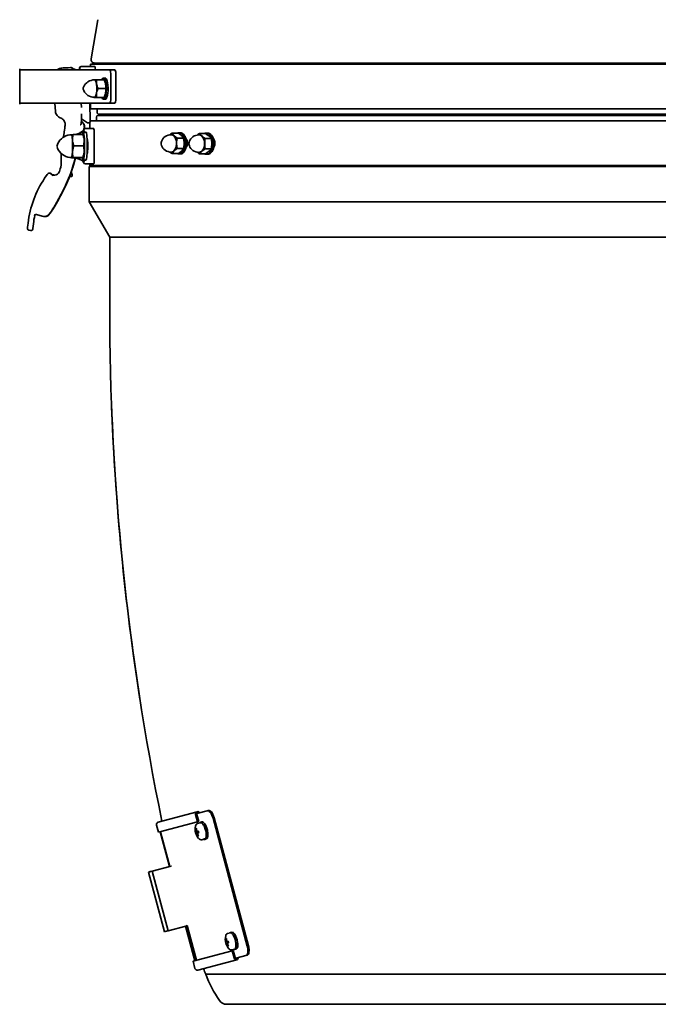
# Model space of a CAD drawing. Extents: x 6.5 to 64.9, y -6 to 65.8.
# Tile 9 of 25: x 36.3 to 50.6, y -6 to 15.9. Entities that reach past the tile are written whole.
import ezdxf

# ---------------------------------------------------------------- set-up
doc = ezdxf.new("R2010")
doc.units = 0
doc.header["$MEASUREMENT"] = 0

msp = doc.modelspace()

# ---------------------------------------------------------------- linework, layer by layer
at = {"color": 7, "lineweight": 35}
for p, q in [((38.090609, 15.931795), (37.943529, 15.055578)), ((38.021183, 14.963804), (49.096978, 14.963804)), ((49.096978, 14.963804), (60.137022, 14.963804)), ((36.347027, 14.814196), (36.347027, 14.833883)), ((36.347027, 14.046482), (36.347027, 14.833883)), ((38.000272, 14.814198), (36.347027, 14.814198)), ((37.490323, 14.863461), (37.291087, 14.853018)), ((37.315318, 14.854599), (37.314895, 14.854265)), ((37.315318, 14.854599), (37.356046, 14.856738)), ((37.34845, 14.856024), (37.356046, 14.856738)), ((37.356046, 14.856738), (37.362476, 14.857074)), ((37.358211, 14.856536), (37.362476, 14.857074)), ((37.362476, 14.857074), (37.422053, 14.860196)), ((37.417593, 14.859648), (37.422053, 14.860196)), ((37.422053, 14.860196), (37.428577, 14.860537)), ((37.428577, 14.860537), (37.428031, 14.860196)), ((37.472582, 14.862839), (37.428577, 14.860537)), ((37.472582, 14.862839), (37.473039, 14.862556)), ((37.490323, 14.863461), (37.492383, 14.863514)), ((37.498914, 14.86381), (37.492383, 14.863514)), ((37.532329, 14.814196), (37.5317, 14.826206)), ((37.538226, 14.826499), (37.538873, 14.814196)), ((37.547403, 14.826852), (37.543282, 14.826744)), ((37.543941, 14.814196), (37.543282, 14.826744)), ((37.547403, 14.826852), (37.552012, 14.827059)), ((37.68361, 14.854573), (37.682601, 14.845716)), ((37.682601, 14.845716), (37.702411, 14.845689)), ((37.682858, 14.814196), (37.682853, 14.845716)), ((37.68386, 14.854544), (37.70304, 14.850118)), ((37.722223, 14.885064), (37.762795, 14.885064)), ((37.821819, 14.885064), (37.762795, 14.885064)), ((37.925985, 14.885064), (37.821819, 14.885064)), ((49.096978, 14.940181), (37.925247, 14.940181)), ((37.925247, 14.885064), (37.925247, 14.940181)), ((38.025381, 14.885064), (37.925977, 14.885064)), ((38.176173, 14.814198), (38.000272, 14.814198)), ((38.350073, 14.814198), (38.176173, 14.814198)), ((38.463514, 14.814198), (38.350073, 14.814198)), ((56.055442, 14.940181), (49.096978, 14.940181)), ((38.000618, 14.588303), (38.001786, 14.590733)), ((38.001786, 14.590733), (38.016348, 14.590733)), ((38.064698, 14.590733), (38.016348, 14.590733)), ((38.232677, 14.590733), (38.064698, 14.590733)), ((38.255952, 14.630103), (38.218119, 14.630103)), ((38.245297, 14.56449), (38.232679, 14.590733)), ((38.382955, 14.184277), (38.382955, 14.696088)), ((38.496397, 14.184277), (38.496397, 14.696088)), ((38.096152, 14.393882), (38.264134, 14.393882)), ((38.000618, 14.199464), (38.001786, 14.197032)), ((38.016348, 14.197032), (38.001786, 14.197032)), ((38.064698, 14.197032), (38.016348, 14.197032)), ((38.232677, 14.197032), (38.064698, 14.197032)), ((38.218119, 14.157664), (38.255952, 14.157664)), ((38.245297, 14.223277), (38.232679, 14.197032)), ((36.347027, 14.066167), (38.000272, 14.066167)), ((36.347027, 14.046482), (36.347027, 14.066165)), ((37.144737, 13.884383), (37.135212, 14.066165)), ((37.724316, 13.968972), (37.719164, 14.066167)), ((37.719957, 14.066165), (37.72509, 13.969003)), ((37.725052, 13.969006), (37.724345, 13.96897)), ((37.919658, 13.677061), (37.915712, 14.066165)), ((37.925247, 13.940182), (37.925247, 14.066165)), ((37.925247, 13.940182), (49.096978, 13.940182)), ((38.000272, 14.066167), (38.176173, 14.066167)), ((38.073356, 13.861442), (38.073356, 13.940182)), ((38.176173, 14.066167), (38.350073, 14.066167)), ((38.350073, 14.066167), (38.463514, 14.066167)), ((49.096978, 13.940182), (56.055442, 13.940182)), ((37.723939, 13.658599), (37.723886, 13.658351)), ((37.724542, 13.666447), (37.724215, 13.658409)), ((37.859367, 13.632005), (37.726104, 13.716241)), ((37.727676, 13.626911), (37.732681, 13.643138)), ((37.729074, 13.66667), (37.728622, 13.655299)), ((37.728803, 13.655167), (37.729079, 13.658849)), ((45.126919, 13.677061), (37.910906, 13.677061)), ((37.910906, 13.499713), (37.910906, 13.640391)), ((38.059015, 13.677061), (38.059015, 13.755801)), ((38.098385, 13.795171), (49.082637, 13.795171)), ((38.11273, 13.822072), (49.096978, 13.822072)), ((49.082637, 13.795171), (38.336004, 13.795171)), ((49.082637, 13.677061), (45.126919, 13.677061)), ((49.082637, 13.795171), (60.066889, 13.795171)), ((59.82927, 13.795171), (49.082637, 13.795171)), ((57.45307, 13.677061), (49.082637, 13.677061)), ((49.096978, 13.822072), (60.08123, 13.822072)), ((37.750206, 13.419795), (37.602875, 13.368388)), ((37.700592, 13.583953), (37.696855, 13.581384)), ((37.703036, 13.408309), (37.702295, 13.403066)), ((37.703982, 13.415145), (37.703036, 13.408309)), ((37.704638, 13.403885), (37.705278, 13.408415)), ((37.705306, 13.408624), (37.706342, 13.416063)), ((37.707154, 13.415092), (37.705592, 13.404265)), ((37.706952, 13.415042), (37.707053, 13.416361)), ((37.721721, 13.621269), (37.721683, 13.620646)), ((37.750206, 13.419795), (37.761634, 13.423786)), ((37.764217, 13.424791), (37.761634, 13.423786)), ((37.826963, 13.42338), (37.768151, 13.42338)), ((37.785702, 13.509478), (37.780699, 13.493253)), ((37.782646, 13.447573), (37.782646, 13.480203)), ((37.784246, 13.458588), (37.784241, 13.459244)), ((37.784246, 13.458269), (37.784246, 13.458588)), ((37.790849, 13.512653), (37.786202, 13.496459)), ((37.900756, 13.499888), (37.901126, 13.499922)), ((37.901126, 13.499922), (37.910906, 13.500063)), ((37.910904, 13.500443), (37.903846, 13.500443)), ((38.009629, 12.790655), (38.009629, 13.420605)), ((37.502067, 13.361752), (37.502936, 13.363282)), ((37.756775, 13.368391), (37.54092, 13.368391)), ((37.770443, 13.361103), (37.767896, 13.365591)), ((37.851769, 13.2659), (37.854331, 13.2659)), ((39.889863, 13.397337), (39.747982, 13.397337)), ((39.862978, 13.283687), (40.004859, 13.283687)), ((39.936086, 13.406254), (39.904134, 13.406254)), ((40.494515, 13.392437), (40.362015, 13.392437)), ((40.49042, 13.278785), (40.622919, 13.278785)), ((40.537686, 13.401355), (40.507841, 13.401355)), ((40.67342, 13.277564), (40.673155, 13.277686)), ((40.673953, 13.275399), (40.676279, 13.274056)), ((37.555009, 13.116753), (37.770864, 13.116753)), ((37.796674, 13.079123), (37.796799, 13.10842)), ((37.855984, 12.982903), (37.853235, 12.982903)), ((37.855484, 13.079123), (37.855609, 13.10842)), ((37.860948, 12.974027), (37.855777, 12.983084)), ((39.862978, 13.056381), (40.004859, 13.056381)), ((40.49042, 13.051481), (40.622919, 13.051481)), ((37.502067, 12.85509), (37.504248, 12.851248)), ((37.731222, 12.848451), (37.515369, 12.848451)), ((37.758087, 12.856782), (37.542232, 12.856782)), ((37.589347, 12.848451), (37.750208, 12.792325)), ((37.795583, 12.712018), (37.742749, 12.794925)), ((37.761634, 12.788331), (37.750208, 12.792325)), ((37.826961, 12.793459), (37.768151, 12.793459)), ((37.770443, 12.855736), (37.769208, 12.853564)), ((37.784246, 12.753647), (37.784241, 12.752991)), ((37.784246, 12.753964), (37.784246, 12.753647)), ((39.889863, 12.942731), (39.747982, 12.942731)), ((39.936086, 12.933813), (39.904134, 12.933813)), ((40.494515, 12.937831), (40.362015, 12.937831)), ((40.537686, 12.928914), (40.507841, 12.928914)), ((37.511726, 12.492637), (37.496927, 12.539252)), ((37.795574, 12.712181), (37.795583, 12.712018)), ((37.899458, 12.711943), (37.998852, 12.711943)), ((37.901534, 11.866037), (37.901534, 12.653439)), ((49.082637, 12.653439), (37.901534, 12.653439)), ((37.910906, 12.67706), (37.910906, 12.711941)), ((37.910906, 12.67706), (45.126919, 12.67706)), ((49.082637, 12.653439), (38.098385, 12.653439)), ((45.126919, 12.67706), (49.082637, 12.67706)), ((49.082637, 12.67706), (57.45307, 12.67706)), ((49.082637, 12.653439), (60.066889, 12.653439)), ((60.124992, 12.653439), (49.082637, 12.653439)), ((37.005202, 12.508586), (37.006927, 12.508622)), ((37.006927, 12.508622), (37.01461, 12.50897)), ((37.01461, 12.50897), (37.012882, 12.508932)), ((37.036363, 12.49838), (37.035321, 12.498332)), ((37.038425, 12.498474), (37.039468, 12.49852)), ((37.041242, 12.498599), (37.052607, 12.488161)), ((37.059369, 12.476355), (37.061321, 12.474228)), ((37.061321, 12.474228), (37.061595, 12.473938)), ((37.061595, 12.473938), (37.062969, 12.472491)), ((37.063267, 12.472001), (37.062892, 12.472421)), ((37.071048, 12.455221), (37.109923, 12.463196)), ((37.072437, 12.473974), (37.074265, 12.474272)), ((37.085071, 12.468858), (37.086629, 12.469242)), ((37.112009, 12.463127), (37.113027, 12.463336)), ((37.122135, 12.462564), (37.123, 12.462603)), ((37.129055, 12.462766), (37.125239, 12.462704)), ((37.125239, 12.462704), (37.126104, 12.462742)), ((37.487202, 12.431766), (37.466335, 12.446037)), ((37.474935, 12.478381), (37.480937, 12.451676)), ((38.356141, 11.078635), (37.901534, 11.866037)), ((49.082637, 11.866037), (37.901534, 11.866037)), ((60.132115, 11.866037), (49.082637, 11.866037)), ((36.675499, 11.550577), (36.675564, 11.550896)), ((36.678604, 11.550716), (36.678664, 11.551021)), ((36.712882, 11.582029), (36.711133, 11.58199)), ((36.721105, 11.581164), (36.723063, 11.580693)), ((36.723063, 11.580693), (36.846828, 11.547587)), ((36.907933, 11.538593), (36.908795, 11.538631)), ((36.910045, 11.538691), (36.911016, 11.538732)), ((36.9119, 11.538773), (36.911037, 11.538732)), ((36.587652, 11.226134), (36.555498, 11.23144)), ((36.59581, 11.225648), (36.60347, 11.225994)), ((38.356141, 11.078635), (49.082637, 11.078635)), ((38.356141, 9.503832), (38.356141, 11.078635)), ((49.082637, 11.078635), (38.356141, 11.078635)), ((49.082637, 11.078635), (59.809133, 11.078635)), ((59.809133, 11.078635), (49.082637, 11.078635)), ((39.440195, -1.980991), (40.308324, -1.748377)), ((40.334823, -1.779059), (40.530381, -1.72666)), ((40.557751, -1.719326), (40.530381, -1.72666)), ((39.521797, -1.959126), (39.440195, -1.980991)), ((40.317854, -1.974352), (39.445806, -2.208017)), ((40.317854, -1.974352), (40.274528, -1.812652)), ((40.303638, -1.808864), (40.345964, -1.966821)), ((40.307615, -1.78635), (40.334823, -1.779059)), ((40.345964, -1.966821), (40.317854, -1.974352)), ((40.411944, -1.975893), (40.376837, -1.985301)), ((40.662967, -1.894929), (41.427194, -4.747072)), ((41.454559, -4.739739), (40.690332, -1.887596)), ((39.40248, -2.046317), (39.445806, -2.208017)), ((39.476229, -2.199865), (39.485399, -2.197408)), ((39.485399, -2.197408), (39.692455, -2.970154)), ((39.701045, -2.967853), (39.49399, -2.195107)), ((40.337818, -2.185128), (40.272226, -2.197869)), ((40.293956, -2.13105), (40.279897, -2.125093)), ((40.337563, -2.184074), (40.286632, -2.192993)), ((40.337308, -2.183009), (40.301165, -2.189098)), ((40.379384, -1.994808), (40.315244, -2.011993)), ((40.345026, -2.212041), (40.281853, -2.233802)), ((40.345334, -2.213081), (40.296768, -2.230822)), ((40.345646, -2.214131), (40.311303, -2.226927)), ((40.334083, -2.280803), (40.324885, -2.292992)), ((40.476185, -2.356079), (40.41205, -2.373265)), ((40.513844, -2.356179), (40.478732, -2.365586)), ((39.306535, -3.073562), (39.274018, -3.082274)), ((39.306535, -3.073562), (39.697773, -2.968729)), ((39.663175, -4.404562), (39.306535, -3.073562)), ((39.697773, -2.968729), (39.729062, -2.960346)), ((39.701233, -2.967802), (39.701045, -2.967853)), ((39.729062, -2.960346), (39.731659, -2.95965)), ((39.221706, -3.096291), (39.259663, -3.08612)), ((39.221706, -3.096291), (39.578348, -4.427291)), ((39.25213, -3.088139), (39.256815, -3.086884)), ((39.259372, -3.086199), (39.262513, -3.085357)), ((39.259663, -3.08612), (39.274018, -3.082274)), ((40.054413, -4.29973), (39.663175, -4.404562)), ((40.049097, -4.301154), (40.256153, -5.0739)), ((40.054413, -4.29973), (40.085702, -4.291346)), ((40.057685, -4.298853), (40.05788, -4.298801)), ((40.264741, -5.071599), (40.057685, -4.298853)), ((40.085702, -4.291346), (40.088299, -4.29065)), ((40.295141, -5.063453), (40.088085, -4.290707)), ((39.578348, -4.427291), (39.616305, -4.41712)), ((39.619155, -4.416357), (39.616012, -4.417199)), ((39.616305, -4.41712), (39.63066, -4.413274)), ((39.663175, -4.404562), (39.63066, -4.413274)), ((40.949861, -4.582867), (40.96227, -4.588178)), ((40.987361, -4.46968), (40.985021, -4.470345)), ((41.052775, -4.45307), (40.987361, -4.46968)), ((41.050353, -4.443531), (41.05005, -4.443609)), ((41.086157, -4.434439), (41.050353, -4.443531)), ((41.003509, -4.644711), (40.94456, -4.656053)), ((41.010896, -4.672441), (40.953955, -4.69204)), ((41.00311, -4.643028), (40.956008, -4.650778)), ((41.011011, -4.672823), (40.965903, -4.688664)), ((41.002745, -4.641459), (40.96894, -4.646706)), ((41.011117, -4.673179), (40.978831, -4.684593)), ((41.002241, -4.740147), (40.993768, -4.751022)), ((41.144818, -4.815583), (41.079409, -4.832192)), ((41.183049, -4.816031), (41.14724, -4.825123)), ((41.14724, -4.825123), (41.147543, -4.825044)), ((41.183049, -4.816031), (41.183347, -4.815953)), ((41.088608, -4.850844), (40.216559, -5.084509)), ((41.193343, -5.051311), (40.325212, -5.283925)), ((41.116717, -4.843313), (41.088608, -4.850844)), ((41.088608, -4.850844), (41.131938, -5.012544)), ((41.159043, -5.001269), (41.116717, -4.843313)), ((41.200951, -5.011488), (41.17374, -5.018779)), ((41.200951, -5.011488), (41.396508, -4.959089)), ((41.423878, -4.951755), (41.396508, -4.959089)), ((40.216559, -5.084509), (40.259887, -5.24621)), ((40.246983, -5.076357), (40.256153, -5.0739)), ((49.082637, -5.378077), (40.499969, -5.378077)), ((40.499969, -5.378077), (49.082637, -5.378077)), ((57.665304, -5.378077), (49.082637, -5.378077)), ((49.082637, -5.378077), (57.665304, -5.378077)), ((40.969604, -6.047349), (49.082637, -6.047349)), ((49.082637, -6.047349), (57.19567, -6.047349))]:
    msp.add_line(p, q, dxfattribs=at)
for points in [[(38.036739, 14.814198), (38.034163, 14.856238), (38.029982, 14.878175), (38.027964, 14.88294), (38.026928, 14.884305), (38.025892, 14.88498), (38.025381, 14.885064)], [(38.382955, 14.696088), (38.38165, 14.72905), (38.377835, 14.759392), (38.371813, 14.784704), (38.364063, 14.802977), (38.357241, 14.811358), (38.35368, 14.813485), (38.350073, 14.814198)], [(38.016348, 14.588765), (37.978595, 14.586093), (37.940309, 14.577752), (37.902731, 14.563471), (37.871046, 14.545877), (37.842575, 14.524555), (37.817181, 14.499464), (37.795348, 14.470792), (37.777744, 14.438702), (37.767497, 14.410516), (37.764282, 14.395247), (37.764133, 14.393882)], [(38.070285, 14.393882), (38.068997, 14.436177), (38.064912, 14.478661), (38.060293, 14.506867), (38.053901, 14.533763), (38.047269, 14.553559), (38.03932, 14.570204), (38.029934, 14.582479), (38.024941, 14.586275), (38.016348, 14.588765)], [(38.064698, 14.590733), (38.060473, 14.551615), (38.061101, 14.512113), (38.06353, 14.492308)], [(38.265302, 14.492308), (38.261402, 14.512115), (38.249401, 14.551617), (38.232677, 14.590733)], [(38.265302, 14.492308), (38.260253, 14.518678), (38.253611, 14.543224), (38.245297, 14.56449)], [(38.255952, 14.630103), (38.262478, 14.628923), (38.268053, 14.62602), (38.273541, 14.621392), (38.280575, 14.612708), (38.287291, 14.601193), (38.294202, 14.585456), (38.300512, 14.566732), (38.310963, 14.521525), (38.317991, 14.468384), (38.321163, 14.410607), (38.321329, 14.393882)], [(38.016348, 14.199002), (37.978595, 14.201672), (37.940309, 14.210015), (37.902731, 14.224294), (37.871046, 14.241888), (37.842575, 14.263212), (37.817181, 14.288304), (37.795348, 14.316973), (37.777744, 14.349065), (37.767497, 14.377249), (37.764282, 14.39252), (37.764133, 14.393882)], [(38.016348, 14.199002), (38.025729, 14.201973), (38.034867, 14.210851), (38.043146, 14.224762), (38.050225, 14.242239), (38.05604, 14.261936), (38.063782, 14.301131), (38.06835, 14.342168), (38.070285, 14.393882)], [(38.016348, 14.197032), (38.021312, 14.197851), (38.026238, 14.200305), (38.035802, 14.21001), (38.044717, 14.225829), (38.055333, 14.256378), (38.06353, 14.295457)], [(38.064698, 14.197032), (38.061386, 14.223179), (38.060084, 14.249972), (38.06087, 14.27272), (38.06353, 14.295457)], [(38.096152, 14.393882), (38.083902, 14.421459), (38.073555, 14.450165), (38.067781, 14.471044), (38.06353, 14.492308)], [(38.06353, 14.295457), (38.071659, 14.331329), (38.0837, 14.365811), (38.096152, 14.393882)], [(38.232677, 14.197032), (38.249404, 14.236152), (38.261402, 14.275654), (38.265302, 14.295457)], [(38.245297, 14.223277), (38.253611, 14.244543), (38.260253, 14.26909), (38.265302, 14.295457)], [(38.321329, 14.393882), (38.31983, 14.343586), (38.315401, 14.295597), (38.306822, 14.245509), (38.301305, 14.223751), (38.295081, 14.204647), (38.285849, 14.183816), (38.27579, 14.168804), (38.265181, 14.160031), (38.255952, 14.157664)], [(38.265302, 14.492308), (38.268634, 14.456576), (38.267601, 14.421848), (38.264134, 14.393882)], [(38.264134, 14.393882), (38.267435, 14.36782), (38.26875, 14.340895), (38.267976, 14.318317), (38.265302, 14.295457)], [(38.265302, 14.295457), (38.270864, 14.344603), (38.272599, 14.393882)], [(38.350073, 14.066167), (38.35386, 14.066953), (38.357597, 14.0693), (38.362826, 14.075411), (38.367699, 14.084564), (38.374744, 14.106195), (38.379831, 14.134029), (38.382165, 14.158534), (38.382955, 14.184277)], [(37.723886, 13.658351), (37.730936, 13.651041), (37.732688, 13.647259), (37.732681, 13.643138)], [(37.790849, 13.512653), (37.795035, 13.536922), (37.793978, 13.561541), (37.787995, 13.585342), (37.77585, 13.610619), (37.759798, 13.632166), (37.738196, 13.652337), (37.729281, 13.658846)], [(37.347852, 13.475683), (37.329111, 13.36296), (37.317764, 13.304979)], [(37.70603, 13.588363), (37.712561, 13.595915), (37.717328, 13.604253), (37.720798, 13.614391), (37.721683, 13.620646)], [(37.786197, 13.496445), (37.776883, 13.47365), (37.763013, 13.453427), (37.743093, 13.43466), (37.71864, 13.419922), (37.706962, 13.415023)], [(37.727676, 13.626911), (37.726493, 13.6247), (37.721721, 13.621269)], [(37.796799, 13.10842), (37.795838, 13.189332), (37.793017, 13.264811), (37.788528, 13.329795), (37.782672, 13.379918), (37.778921, 13.400273), (37.774942, 13.414405), (37.772202, 13.420216), (37.770818, 13.422015)], [(37.7857, 13.509469), (37.790328, 13.533361), (37.789838, 13.557533), (37.783991, 13.582725), (37.773075, 13.606611)], [(37.903793, 13.500443), (37.809929, 13.500042), (37.799796, 13.499729), (37.790184, 13.495695), (37.783958, 13.487275), (37.782646, 13.480203)], [(37.998849, 13.499345), (37.901967, 13.499828), (37.90089, 13.499869), (37.900756, 13.499888)], [(38.009629, 13.420605), (38.007555, 13.466581), (38.003514, 13.491333), (38.001473, 13.496875), (38.000421, 13.498461), (37.999369, 13.499246), (37.998849, 13.499345)], [(37.505383, 13.361766), (37.464145, 13.359245), (37.422175, 13.351378), (37.380496, 13.337878), (37.340234, 13.318724), (37.309402, 13.299222), (37.277717, 13.273688), (37.24668, 13.241404), (37.220555, 13.205838), (37.199777, 13.168068), (37.183751, 13.126776), (37.178657, 13.10842)], [(37.54092, 13.368391), (37.508593, 13.365096), (37.504724, 13.364224)], [(37.525654, 12.987983), (37.528292, 13.081538), (37.527507, 13.179187), (37.522867, 13.273402), (37.518897, 13.313596), (37.516335, 13.331308)], [(37.525202, 13.242572), (37.524736, 13.265575), (37.525853, 13.288332), (37.532214, 13.33258), (37.54092, 13.368391)], [(37.555009, 13.116753), (37.546074, 13.141023), (37.538342, 13.16587), (37.532111, 13.191221), (37.527663, 13.216899), (37.525202, 13.242572)], [(37.525858, 12.986767), (37.527596, 13.032005), (37.528292, 13.153518), (37.525202, 13.242572)], [(37.756775, 13.368391), (37.765556, 13.366733), (37.767483, 13.365971), (37.7678, 13.365719), (37.767891, 13.365591)], [(37.786582, 13.242572), (37.784176, 13.26787), (37.779832, 13.293173), (37.773704, 13.31832), (37.765935, 13.343451), (37.756775, 13.368391)], [(37.770864, 13.116753), (37.777229, 13.141696), (37.782187, 13.166826), (37.785498, 13.191975), (37.787009, 13.217276), (37.786582, 13.242572)], [(37.85149, 13.271114), (37.85415, 13.266344), (37.85912, 13.247392), (37.86251, 13.224949), (37.865197, 13.198016), (37.867768, 13.153167), (37.868631, 13.105406)], [(39.733714, 13.364916), (39.697732, 13.36228), (39.660147, 13.353692), (39.625496, 13.339851), (39.594811, 13.321807), (39.568827, 13.300868), (39.544752, 13.2745), (39.526177, 13.245929), (39.513485, 13.216373), (39.507216, 13.189481), (39.505856, 13.170034)], [(39.847561, 13.170034), (39.845593, 13.206097), (39.839463, 13.242212), (39.828842, 13.277095), (39.821758, 13.29358), (39.813463, 13.30911), (39.799372, 13.329237), (39.782905, 13.345784), (39.764589, 13.357611), (39.749153, 13.363116), (39.733714, 13.364916)], [(39.791212, 13.340512), (39.772416, 13.361062), (39.757573, 13.381252), (39.747982, 13.397337)], [(39.862978, 13.283687), (39.822128, 13.313366), (39.791212, 13.340512)], [(39.84871, 13.170034), (39.850041, 13.203531), (39.854003, 13.237687), (39.862978, 13.283687)], [(39.961632, 13.340512), (39.949439, 13.351947), (39.92156, 13.374754), (39.889863, 13.397337)], [(39.936086, 13.406254), (39.947572, 13.405435), (39.958979, 13.402981), (39.970227, 13.398911), (39.981238, 13.393252), (40.002247, 13.377337), (40.02142, 13.355677), (40.038229, 13.328872), (40.052207, 13.297665), (40.062967, 13.26292), (40.07021, 13.225602), (40.073737, 13.186744), (40.074083, 13.170034)], [(40.004859, 13.283687), (39.990854, 13.306272), (39.97258, 13.329076), (39.961632, 13.340512)], [(40.01913, 13.170034), (40.018508, 13.192905), (40.013706, 13.238518), (40.004859, 13.283687)], [(40.092872, 13.17706), (40.090762, 13.206739), (40.084459, 13.235123), (40.073908, 13.261068), (40.0658, 13.274404), (40.056342, 13.2859)], [(40.062251, 13.265736), (40.074369, 13.248755), (40.083714, 13.229089)], [(40.087602, 13.223492), (40.075225, 13.243), (40.065377, 13.252602)], [(40.348689, 13.360017), (40.31121, 13.357075), (40.278613, 13.349557), (40.244232, 13.336025), (40.215841, 13.319613), (40.1872, 13.29661), (40.165266, 13.2724), (40.147573, 13.245386), (40.135154, 13.217276), (40.128083, 13.188897), (40.126232, 13.165134)], [(40.47581, 13.165134), (40.473277, 13.203855), (40.465395, 13.242389), (40.459335, 13.261082), (40.451814, 13.27908), (40.438405, 13.303194), (40.421964, 13.324381), (40.402803, 13.341478), (40.38531, 13.351753), (40.367033, 13.357976), (40.348689, 13.360017)], [(40.49042, 13.278785), (40.446773, 13.308473), (40.412891, 13.335612)], [(40.477093, 13.165134), (40.478338, 13.198627), (40.482038, 13.23279), (40.49042, 13.278785)], [(40.572044, 13.335612), (40.558544, 13.347048), (40.528295, 13.369854), (40.494515, 13.392437)], [(40.537686, 13.401355), (40.550335, 13.400557), (40.562908, 13.398168), (40.575638, 13.394076), (40.5881, 13.388352), (40.611558, 13.372435), (40.632968, 13.350777), (40.651735, 13.32397), (40.66734, 13.292765), (40.679355, 13.258021), (40.687443, 13.220703), (40.691384, 13.181844), (40.691769, 13.165134)], [(40.636246, 13.165134), (40.635669, 13.188006), (40.63118, 13.233619), (40.622919, 13.278785)], [(40.706186, 13.17706), (40.704288, 13.203771), (40.698617, 13.229505), (40.689193, 13.253395), (40.681763, 13.266376), (40.67304, 13.278008)], [(37.505383, 12.855073), (37.464145, 12.857596), (37.422175, 12.865464), (37.380496, 12.878963), (37.340234, 12.898115), (37.302513, 12.922649), (37.268374, 12.951989), (37.238077, 12.986097), (37.214091, 13.021572), (37.194901, 13.059697), (37.181207, 13.09868), (37.178657, 13.10842)], [(37.505383, 12.855073), (37.506065, 12.855184), (37.50743, 12.856075), (37.50878, 12.857846), (37.511395, 12.863854), (37.514788, 12.87714), (37.520156, 12.914008), (37.523369, 12.950065), (37.525654, 12.987983)], [(37.506039, 12.852617), (37.507526, 12.853603), (37.51047, 12.858704), (37.514026, 12.870817), (37.520389, 12.912816), (37.525858, 12.986767)], [(37.542232, 12.856782), (37.532911, 12.895962), (37.527101, 12.935601), (37.525543, 12.961447), (37.525858, 12.986767)], [(37.525858, 12.986767), (37.529864, 13.025095), (37.538106, 13.064138), (37.545863, 13.090628), (37.555009, 13.116753)], [(37.758087, 12.856782), (37.767118, 12.882551), (37.774757, 12.908515), (37.780752, 12.934496), (37.784964, 12.960635), (37.787238, 12.986767)], [(37.768158, 12.793459), (37.769859, 12.794021), (37.770991, 12.795011), (37.77324, 12.798467), (37.776295, 12.806454), (37.782079, 12.833177), (37.78804, 12.881746), (37.792671, 12.945528), (37.795357, 13.009836), (37.796674, 13.079123)], [(37.787238, 12.986767), (37.787533, 13.012902), (37.78589, 13.039044), (37.782449, 13.065027), (37.777359, 13.090986), (37.770864, 13.116753)], [(37.868631, 13.105406), (37.867285, 13.045921), (37.863289, 12.992393), (37.8585, 12.9599), (37.855662, 12.94833), (37.852639, 12.940784), (37.851092, 12.938691)], [(37.855984, 12.982903), (37.85609, 12.982951), (37.856157, 12.983033), (37.856296, 12.983322), (37.856868, 12.986645), (37.85794, 13.021437), (37.855609, 13.100411)], [(39.733714, 12.975151), (39.697732, 12.977788), (39.660147, 12.986376), (39.625496, 13.000217), (39.594811, 13.018261), (39.568827, 13.0392), (39.544752, 13.065568), (39.526177, 13.094139), (39.513485, 13.123695), (39.507216, 13.150587), (39.505856, 13.170034)], [(39.747982, 12.942731), (39.765863, 12.970651), (39.791212, 12.999556)], [(39.791212, 12.999556), (39.808338, 13.02026), (39.822984, 13.045943), (39.834662, 13.075747), (39.842392, 13.10569), (39.847119, 13.137411), (39.84871, 13.170034)], [(39.791212, 12.999556), (39.812925, 13.019207), (39.837192, 13.038227), (39.862978, 13.056381)], [(39.862978, 13.056381), (39.853208, 13.107802), (39.848851, 13.159197), (39.84871, 13.170034)], [(39.889863, 12.942731), (39.921563, 12.965316), (39.949442, 12.988123), (39.961632, 12.999556)], [(40.074083, 13.170034), (40.07217, 13.130846), (40.066485, 13.092743), (40.05719, 13.056782), (40.044536, 13.023963), (40.028876, 12.99519), (40.010645, 12.971261), (39.99035, 12.952842), (39.96855, 12.940443), (39.957273, 12.936613), (39.936086, 12.933813)], [(39.961632, 12.999556), (39.972582, 13.010992), (39.990854, 13.033798), (40.004859, 13.056381)], [(40.004859, 13.056381), (40.013706, 13.101554), (40.018508, 13.147165), (40.01913, 13.170034)], [(40.062494, 13.075278), (40.075378, 13.095951), (40.084743, 13.11993), (40.090832, 13.147898), (40.092872, 13.17706)], [(40.348689, 12.970252), (40.31121, 12.973193), (40.278613, 12.98071), (40.244232, 12.994243), (40.215841, 13.010655), (40.1872, 13.033656), (40.165266, 13.057869), (40.147573, 13.084883), (40.135154, 13.11299), (40.128083, 13.141369), (40.126232, 13.165134)], [(40.348689, 12.970252), (40.36736, 12.972366), (40.385949, 12.978811), (40.403697, 12.989444), (40.422003, 13.005929), (40.43781, 13.026164), (40.450834, 13.049122), (40.458566, 13.067127), (40.464819, 13.085863), (40.473027, 13.124565), (40.47581, 13.165134)], [(40.412891, 12.994656), (40.432014, 13.01536), (40.448368, 13.041041), (40.461407, 13.070847), (40.470038, 13.100788), (40.47532, 13.132512), (40.477093, 13.165134)], [(40.412891, 12.994656), (40.436791, 13.014298), (40.462944, 13.033303), (40.49042, 13.051481)], [(40.49042, 13.051481), (40.481293, 13.102917), (40.477228, 13.154287), (40.477093, 13.165134)], [(40.494515, 12.937831), (40.528295, 12.960417), (40.558549, 12.983223), (40.572044, 12.994656)], [(40.691769, 13.165134), (40.689635, 13.125947), (40.683286, 13.087843), (40.672905, 13.051883), (40.658776, 13.019063), (40.641292, 12.990288), (40.620934, 12.966361), (40.598274, 12.947943), (40.586269, 12.940965), (40.573932, 12.935544), (40.561341, 12.931713), (40.537686, 12.928914)], [(40.622919, 13.051481), (40.63118, 13.096652), (40.635669, 13.142265), (40.636246, 13.165134)], [(40.684074, 13.091423), (40.695181, 13.114465), (40.702452, 13.139795), (40.705249, 13.158247), (40.706186, 13.17706)], [(36.907921, 11.538593), (36.92168, 11.539821), (36.938227, 11.543082), (36.954177, 11.54845), (36.967824, 11.555322), (36.980867, 11.564629), (36.992591, 11.575599), (37.005956, 11.590821), (37.024945, 11.61517), (37.057017, 11.659303), (37.087417, 11.704536), (37.140647, 11.791286), (37.205325, 11.906488), (37.257714, 12.005238), (37.331144, 12.149764), (37.391324, 12.27709), (37.442043, 12.395611), (37.487884, 12.516119), (37.516525, 12.599672), (37.543609, 12.685994), (37.568424, 12.772837), (37.588304, 12.84883)], [(37.589063, 12.848451), (37.560348, 12.740637), (37.528254, 12.6334), (37.50062, 12.549919), (37.470794, 12.467202), (37.439518, 12.387287), (37.388113, 12.268134), (37.352064, 12.191059), (37.314638, 12.11481), (37.276073, 12.039012), (37.223333, 11.938402), (37.177907, 11.855094), (37.122236, 11.758887), (37.089911, 11.707093), (37.055818, 11.656396), (37.017149, 11.603915), (37.000358, 11.583187), (36.988561, 11.570764), (36.976693, 11.560715), (36.963386, 11.552393), (36.939885, 11.543332), (36.914995, 11.53903), (36.908848, 11.538634)], [(37.273115, 12.947421), (37.273449, 12.849364), (37.275097, 12.777258), (37.274819, 12.74107), (37.271157, 12.69068), (37.262246, 12.639879), (37.2528, 12.602515), (37.233637, 12.541737)], [(37.497965, 12.535963), (37.519599, 12.59972), (37.546425, 12.685179), (37.569691, 12.766253), (37.591123, 12.847831)], [(37.591913, 12.847576), (37.574343, 12.780221), (37.538635, 12.656795), (37.498371, 12.534699)], [(37.504248, 12.851248), (37.504188, 12.851474), (37.504268, 12.851699), (37.504594, 12.852005), (37.506039, 12.852617)], [(37.515369, 12.848451), (37.506017, 12.850282), (37.504575, 12.850923), (37.504248, 12.851248)], [(37.506039, 12.852617), (37.512519, 12.853893), (37.542232, 12.856782)], [(37.731222, 12.848451), (37.76373, 12.851779), (37.767418, 12.852617)], [(37.769208, 12.853564), (37.769261, 12.853826), (37.769131, 12.854086), (37.76868, 12.854434), (37.766868, 12.855124), (37.758087, 12.856782)], [(37.998854, 12.711943), (37.999455, 12.712071), (38.000664, 12.713109), (38.001872, 12.715211), (38.004179, 12.722519), (38.006909, 12.738813), (38.008728, 12.759443), (38.009629, 12.790655)], [(37.899408, 12.711943), (37.809371, 12.71234), (37.79852, 12.712876)], [(36.904561, 12.393751), (36.960483, 12.473361), (36.975242, 12.492767), (36.984628, 12.501699), (36.997508, 12.507478), (37.005202, 12.508586)], [(36.911016, 11.538732), (36.924799, 11.539963), (36.948737, 11.545408), (36.971013, 11.555517), (36.98347, 11.564353), (36.995749, 11.575796), (37.005481, 11.586645), (37.023623, 11.609504), (37.043729, 11.636429), (37.091439, 11.706091), (37.125749, 11.7611), (37.163771, 11.826136), (37.235646, 11.957446), (37.312622, 12.106422), (37.356397, 12.195526), (37.393645, 12.275501), (37.428877, 12.356248), (37.475932, 12.475048)], [(37.476302, 12.473762), (37.448509, 12.401988), (37.398292, 12.28394), (37.359922, 12.201125), (37.315232, 12.10994), (37.260497, 12.003138), (37.190792, 11.872847), (37.131862, 11.769883), (37.097985, 11.71497), (37.049301, 11.64298), (37.014843, 11.597129), (36.997863, 11.577146), (36.986132, 11.5659), (36.973769, 11.556721), (36.960334, 11.54957), (36.936684, 11.54194), (36.911948, 11.538776)], [(37.08351, 12.469057), (37.073893, 12.467822), (37.065934, 12.469898), (37.063267, 12.472001)], [(37.51144, 12.432023), (37.517724, 12.439539), (37.520291, 12.450557), (37.518866, 12.464946), (37.511726, 12.492637)], [(36.533242, 11.392873), (36.524005, 11.298963), (36.52252, 11.273434), (36.523752, 11.260523), (36.529368, 11.248121), (36.538946, 11.2383), (36.553102, 11.231913), (36.555495, 11.23144)], [(36.653041, 11.378441), (36.642213, 11.273571), (36.640332, 11.257411), (36.634637, 11.243683), (36.623617, 11.232591), (36.609406, 11.226708), (36.60347, 11.225994)], [(40.54007, -1.725446), (40.556535, -1.728789), (40.574288, -1.738722), (40.592368, -1.754923), (40.606194, -1.77145), (40.619291, -1.790722), (40.637548, -1.824699), (40.654143, -1.865952), (40.662967, -1.894929)], [(40.690332, -1.887596), (40.67762, -1.847728), (40.661126, -1.809515), (40.648078, -1.785717), (40.625889, -1.75449), (40.611688, -1.739634), (40.604633, -1.733644), (40.59156, -1.72499), (40.578657, -1.719727), (40.56744, -1.718112)], [(40.315244, -2.011993), (40.300528, -2.018744), (40.288069, -2.030356), (40.278311, -2.046428), (40.270898, -2.068669), (40.269857, -2.073492)], [(40.500839, -2.155868), (40.48434, -2.105174), (40.474416, -2.081567), (40.463622, -2.059718), (40.448224, -2.034019), (40.432143, -2.013022), (40.415919, -1.997424), (40.40214, -1.988669), (40.389001, -1.984594), (40.376837, -1.985301)], [(40.379384, -1.994808), (40.391442, -1.994207), (40.404485, -1.99853), (40.420042, -2.009249), (40.435868, -2.025783), (40.45141, -2.047552), (40.462555, -2.066862), (40.473013, -2.088314), (40.491069, -2.135909), (40.497187, -2.156847)], [(40.501781, -2.175443), (40.509067, -2.21593), (40.512263, -2.254364), (40.511205, -2.28883), (40.507111, -2.31326), (40.500243, -2.332869), (40.490838, -2.34697), (40.483889, -2.352715), (40.476185, -2.356079)], [(40.478732, -2.365586), (40.489954, -2.359857), (40.495509, -2.354505), (40.504886, -2.339385), (40.5117, -2.318815), (40.514944, -2.300563), (40.516617, -2.280049), (40.516655, -2.256818), (40.514969, -2.23201), (40.511263, -2.204049), (40.505674, -2.175443)], [(40.539945, -2.162398), (40.53524, -2.137962), (40.527935, -2.113813), (40.515036, -2.084787)], [(40.41205, -2.373265), (40.395926, -2.374777), (40.379331, -2.370951), (40.362842, -2.361912), (40.345305, -2.346356), (40.341994, -2.3427)], [(40.985021, -4.470345), (40.971055, -4.477696), (40.959526, -4.490083), (40.950875, -4.507072), (40.946929, -4.519965)], [(41.164532, -4.616713), (41.148898, -4.565791), (41.129535, -4.519976), (41.118496, -4.499392), (41.107062, -4.48152), (41.096278, -4.467659), (41.085541, -4.456694), (41.073085, -4.447683), (41.061257, -4.443259), (41.050353, -4.443531)], [(41.05278, -4.453069), (41.064794, -4.453166), (41.077919, -4.459167), (41.091727, -4.470877), (41.102002, -4.482856), (41.112229, -4.497486), (41.123417, -4.516752), (41.134067, -4.538608), (41.148542, -4.575278), (41.160543, -4.614885)], [(41.079409, -4.832192), (41.06355, -4.833239), (41.047161, -4.828495), (41.031206, -4.818181), (41.019888, -4.80729)], [(41.147543, -4.825044), (41.157601, -4.819627), (41.162542, -4.814439), (41.170798, -4.79962), (41.176667, -4.779306), (41.179228, -4.76228), (41.180492, -4.743192), (41.180314, -4.718968), (41.178382, -4.692923), (41.17447, -4.663982), (41.168737, -4.634327)], [(41.432553, -4.769329), (41.43918, -4.809458), (41.441607, -4.850338), (41.440473, -4.875764), (41.4372, -4.898412), (41.431933, -4.917953), (41.425156, -4.933485), (41.416592, -4.945953), (41.406606, -4.954626), (41.396508, -4.959089)], [(41.423878, -4.951755), (41.43484, -4.946729), (41.444736, -4.937716), (41.453199, -4.924895), (41.460278, -4.907688), (41.465339, -4.887059), (41.468828, -4.852217), (41.467857, -4.815611), (41.464873, -4.789397), (41.459922, -4.761996)], [(41.188648, -5.019961), (41.181496, -5.020664), (41.174388, -5.019039), (41.167987, -5.015245), (41.162859, -5.009626), (41.159043, -5.001269)]]:
    msp.add_lwpolyline(points, dxfattribs=at)
for centre, radius, start, end in [((38.021183, 15.042544), 0.07874, 170.471249, 269.999997), ((38.073356, 14.885064), 0.07874, 72.952014, 90.000003), ((38.112726, 14.924434), 0.03937, 114.261033, 156.423312), ((37.301391, 14.656449), 0.196839, 93.000095, 126.735594), ((37.492383, 14.824144), 0.039369, 2.998966, 89.998951), ((37.498914, 14.82444), 0.039369, 2.998966, 89.998951), ((37.547386, 14.747937), 0.078915, 77.440336, 89.988227), ((37.551995, 14.748146), 0.078915, 77.44033, 89.988214), ((37.547401, 14.748115), 0.078736, 57.078907, 77.423322), ((37.552012, 14.748324), 0.078736, 56.802783, 77.423322), ((37.722223, 14.845694), 0.03937, 90.000003, 167.009682), ((38.016569, 14.573958), 0.016785, 90.758898, 118.984149), ((38.016569, 14.21381), 0.016784, 241.015427, 269.241088), ((37.302006, 13.892625), 0.157484, 182.999882, 219.360654), ((38.112726, 13.861442), 0.03937, 180.000005, 269.999997), ((37.302047, 13.892743), 0.157593, 219.384368, 251.956885), ((37.204114, 13.592426), 0.15829, 43.278749, 71.921612), ((37.204059, 13.592133), 0.158531, 0.386378, 43.342), ((34.765409, 13.812595), 2.962497, 356.297121, 357.01552), ((33.926387, 13.810076), 3.800882, 357.834366, 0.284408), ((34.430033, 13.803922), 3.301897, 357.617675, 358.42818), ((34.466339, 13.795486), 3.266232, 357.597373, 358.549635), ((37.880403, 13.665286), 0.03937, 237.703564, 347.009685), ((38.098385, 13.755801), 0.03937, 90.000003, 179.999995), ((34.413462, 13.934641), 2.970062, 351.110592, 352.052016), ((34.294828, 13.949205), 3.089566, 352.088702, 353.008752), ((37.205085, 13.592243), 0.1575, 353.037783, 0.349363), ((37.65655, 13.643825), 0.074325, 306.338294, 311.73579), ((35.880732, 13.657186), 1.838311, 352.044244, 352.949861), ((38.180513, 13.366106), 0.479826, 172.160696, 174.169346), ((37.657021, 13.54194), 0.135184, 289.964934, 313.705989), ((37.670221, 13.52776), 0.11576, 313.833317, 342.654366), ((37.746073, 13.458485), 0.038167, 296.551115, 359.674744), ((37.747656, 13.462943), 0.041603, 293.464054, 357.981993), ((37.767851, 13.419586), 0.00382, 39.332805, 85.558173), ((37.826658, 13.419581), 0.003825, 39.359208, 85.414118), ((37.507, 13.359248), 0.005492, 114.561117, 152.997385), ((37.505303, 13.360822), 0.003431, 99.643321, 133.874139), ((40.099905, 12.869844), 0.634093, 123.709684, 128.980418), ((39.733824, 13.298138), 0.068748, 90.092012, 106.1253), ((39.904737, 13.320488), 0.085785, 90.402861, 116.407652), ((39.986817, 13.19575), 0.105822, 25.216468, 45.688218), ((39.919902, 13.166571), 0.175339, 12.57682, 20.889109), ((40.773474, 12.74045), 0.770945, 122.255209, 126.89579), ((40.348789, 13.276704), 0.085283, 90.068243, 105.283384), ((40.6172, 13.57003), 0.310921, 214.835872, 228.926348), ((40.508312, 13.296353), 0.105015, 90.257023, 113.814762), ((40.367672, 13.10117), 0.310986, 34.832011, 48.919533), ((40.564003, 13.171221), 0.136859, 22.769948, 28.092232), ((40.527007, 13.158812), 0.172382, 2.101154, 21.721152), ((40.531294, 13.158913), 0.171819, 2.074528, 22.331964), ((40.09713, 13.466372), 0.629348, 230.9964, 236.306039), ((39.733824, 13.041923), 0.068741, 253.871332, 269.907851), ((40.046598, 13.11738), 0.040447, 295.259321, 302.138011), ((40.769778, 13.584352), 0.764351, 233.080455, 237.760405), ((40.348789, 13.053555), 0.085274, 254.717524, 269.931661), ((40.61721, 12.760226), 0.310937, 131.073871, 145.163609), ((40.367672, 13.229099), 0.310986, 311.080467, 325.167995), ((40.606641, 13.151372), 0.094966, 326.152618, 337.059666), ((40.531842, 13.157289), 0.167606, 341.306964, 2.682433), ((40.527099, 13.157812), 0.176075, 353.47839, 2.383419), ((37.748502, 12.750847), 0.039718, 65.551791, 70.693032), ((37.746111, 12.753743), 0.038133, 0.333738, 62.029661), ((37.747639, 12.749156), 0.041622, 2.006006, 65.433281), ((37.768454, 12.797256), 0.00382, 219.3328, 265.558175), ((37.766837, 12.85601), 0.003424, 279.717007, 314.113686), ((39.904737, 13.01958), 0.085785, 243.592348, 269.597139), ((40.508312, 13.033916), 0.105015, 246.185238, 269.742977), ((37.802331, 12.732171), 0.019684, 179.997765, 245.43583), ((38.098385, 12.692809), 0.03937, 203.577617, 269.999997), ((38.827793, 11.110929), 2.311807, 146.296177, 172.994895), ((37.01461, 12.469591), 0.039379, 47.446213, 92.514735), ((37.201476, 12.698069), 0.259804, 230.24329, 236.010702), ((37.185068, 12.673595), 0.229817, 229.678857, 236.164695), ((37.205561, 12.699489), 0.261415, 230.257428, 235.989282), ((37.188867, 12.674633), 0.230951, 229.69514, 236.145557), ((37.122135, 12.58067), 0.118106, 236.085465, 264.065478), ((37.123, 12.580706), 0.118103, 236.085465, 264.065478), ((37.124434, 12.579459), 0.116538, 236.043664, 244.501446), ((37.125292, 12.579492), 0.116529, 236.044607, 244.5037), ((37.115157, 12.5559), 0.091232, 243.39303, 251.779566), ((37.115558, 12.555004), 0.090188, 243.390147, 251.872621), ((37.12486, 12.579021), 0.116288, 250.799216, 264.159667), ((37.12585, 12.579425), 0.116664, 250.80024, 264.116882), ((37.125235, 12.580783), 0.118079, 264.067172, 270.00288), ((37.499207, 12.448918), 0.020925, 234.997867, 287.365344), ((37.499197, 12.448541), 0.020561, 287.696471, 306.540868), ((38.837554, 11.111332), 2.200782, 168.132333, 173.028868), ((36.712944, 11.542209), 0.039826, 92.608424, 167.970252), ((36.713704, 11.543149), 0.038916, 93.177605, 168.518621), ((36.716049, 11.542346), 0.039829, 94.885247, 167.968203), ((36.716804, 11.543291), 0.038913, 95.457296, 168.54474), ((36.712892, 11.542644), 0.039385, 77.963297, 90.010419), ((36.900608, 11.701312), 0.162877, 250.718093, 272.572663), ((36.594041, 11.265204), 0.039588, 260.713741, 272.491418), ((95.302311, 9.503832), 56.946176, 179.999995, 191.612683), ((95.302311, 9.503832), 56.946176, 182.204643, 188.82755), ((40.539676, -1.761656), 0.036211, 89.377806, 104.876503), ((40.567045, -1.754316), 0.036205, 89.376509, 104.876489), ((40.325668, -1.799701), 0.022574, 66.08124, 104.726075), ((39.454, -2.032512), 0.053338, 105, 195.000006), ((40.578757, -2.134991), 0.314961, 168.740069, 195.000006), ((40.312322, -2.293985), 0.104175, 104.272448, 112.644525), ((40.570054, -2.137323), 0.30392, 191.491296, 198.508824), ((40.609102, -2.126719), 0.329208, 179.717017, 191.613693), ((40.301718, -2.181479), 0.060462, 104.784589, 111.156841), ((40.308564, -2.207154), 0.087037, 99.83111, 104.82878), ((40.644978, -2.116921), 0.351305, 180.729473, 191.856001), ((40.663097, -3.624126), 1.47997, 102.739514, 104.155481), ((40.898274, -2.049384), 0.576661, 193.152371, 196.84917), ((40.028802, -2.282368), 0.484914, 12.738538, 15.001988), ((40.007831, -2.287988), 0.510406, 12.738422, 15.002005), ((40.043023, -2.278561), 0.510322, 12.738284, 15.002241), ((40.578757, -2.134991), 0.314961, 195.000006, 221.259925), ((40.268521, -2.130515), 0.104175, 277.355476, 285.727553), ((40.609169, -2.126982), 0.329208, 198.386318, 210.282991), ((39.907231, -0.803191), 1.47997, 285.84452, 287.260487), ((40.645142, -2.117528), 0.351305, 198.143996, 209.270525), ((40.31559, -2.23325), 0.060462, 278.84316, 285.215412), ((40.308682, -2.207592), 0.087037, 285.171221, 290.16889), ((41.252763, -4.595232), 0.314961, 166.174049, 194.633675), ((41.274453, -4.587696), 0.324628, 179.14772, 191.204961), ((40.968868, -4.623944), 0.045264, 107.201492, 114.836025), ((40.97539, -4.644781), 0.067101, 101.386085, 107.257295), ((41.305427, -4.578707), 0.343288, 180.048926, 191.424811), ((40.638332, -4.751253), 0.539723, 12.511821, 14.635185), ((40.650154, -4.748256), 0.567873, 12.511435, 14.33858), ((41.24615, -4.596529), 0.307409, 191.164609, 194.633484), ((41.252763, -4.595232), 0.314961, 194.633675, 222.321158), ((41.245857, -4.596607), 0.307107, 194.633252, 198.104395), ((40.91459, -4.531555), 0.165259, 283.782069, 288.087288), ((41.276034, -4.587495), 0.326214, 198.067184, 210.08523), ((41.195352, -5.4381), 0.823153, 103.588589, 105.965454), ((39.880085, -1.267812), 3.589102, 287.826457, 288.372544), ((41.308161, -4.578541), 0.345981, 197.849875, 209.166556), ((40.983968, -4.700779), 0.051191, 281.035814, 287.742998), ((40.975745, -4.674808), 0.078435, 287.679457, 292.725266), ((41.527571, -4.519938), 0.538709, 192.657497, 194.634877), ((41.529089, -4.519554), 0.540276, 194.633566, 196.607122), ((40.614283, -4.757364), 0.567943, 12.511548, 14.338469), ((40.994042, -4.863164), 0.448439, 12.078242, 15.00355), ((41.021411, -4.855831), 0.448439, 12.078242, 15.00355), ((41.182703, -4.998187), 0.022577, 285.277068, 323.916155), ((40.311409, -5.232405), 0.053338, 195.000006, 285.000001), ((59.737409, 1.963462), 20.590712, 200.507433, 200.88823), ((59.737424, 1.963467), 20.590728, 200.507433, 200.88823), ((43.07474, -4.395453), 2.755905, 200.888599, 214.651758), ((40.969604, -5.850498), 0.19685, 214.651758, 269.999997)]:
    msp.add_arc(centre, radius, start, end, dxfattribs=at)
for centre, major_axis, ratio, start_param, end_param in [((38.463514, 14.696088), (0, 0.11811), 0.278402, 4.71238898, 6.283185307), ((38.016348, 14.393882), (0, 0.19685), 0.276769, 4.188790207, 6.283185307), ((38.218119, 14.393882), (0, 0.23622), 0.276769, 0.000000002, 0.58568566), ((38.218119, 14.393882), (0, 0.23622), 0.276769, 3.141592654, 6.283185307), ((38.218119, 14.393882), (0, 0.19685), 0.276769, 4.712388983, 5.235987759), ((38.218119, 14.393882), (0, 0.23622), 0.276769, 2.555906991, 3.141592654), ((38.463514, 14.184277), (0, 0.11811), 0.278402, 3.141592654, 4.71238898), ((37.631389, 13.554731), (0.15589, -0.039147), 0.837301, 0.681945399, 1.15810611), ((37.768141, 13.10896), (-0.00001, -0.314421), 0.091029, 3.141827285, 3.742013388), ((37.826961, 13.10842), (0, 0.314961), 0.090951, 4.712388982, 6.190030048), ((37.505402, 13.109273), (0.000019, -0.255053), 0.091094, 2.645344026, 3.169837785), ((37.505383, 13.10842), (0, 0.253346), 0.090951, 5.787788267, 6.283184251), ((37.505411, 13.108773), (0.000024, -0.255538), 0.090958, 2.121849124, 2.645936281), ((37.766762, 13.10842), (0, -0.255906), 0.090951, 2.646195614, 2.98275545), ((37.766762, 13.10842), (0, -0.255906), 0.090951, 1.075399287, 2.646195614), ((37.853533, 13.134492), (0.00372, -0.131399), 0.149068, 2.789688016, 3.04072852), ((39.733714, 13.170034), (0, 0.19685), 0.584181, 4.71238898, 6.283185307), ((39.904134, 13.170034), (0, 0.23622), 0.584181, 3.141592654, 6.283185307), ((40.348689, 13.165134), (0, 0.19685), 0.652292, 4.71238898, 6.283185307), ((40.507841, 13.165134), (0, 0.23622), 0.652292, 3.141592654, 6.283185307), ((37.766762, 13.10842), (0, -0.255906), 0.090951, 0.15886674, 1.075399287), ((37.826961, 13.10842), (0, 0.314961), 0.090951, 3.14157139, 4.619233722), ((39.733714, 13.170034), (0, 0.194882), 0.584181, 3.141592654, 4.71238898), ((39.733896, 13.168859), (-0.000274, -0.195675), 0.585801, 0.00081452, 0.526027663), ((40.34889, 13.163959), (-0.000351, -0.195675), 0.654101, 0.001169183, 0.526382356), ((37.505392, 13.111231), (-0.00001, -0.258716), 0.090453, 6.141960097, 6.311237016), ((37.768122, 13.107394), (0.000029, -0.313933), 0.091083, 5.672407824, 6.189869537), ((37.122135, 12.580675), (-0.00533, 0.11799), 0.999967, 3.09646285, 4.331321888), ((37.085874, 12.50501), (-0.026615, -0.028549), 0.477357, 0.008348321, 0.584312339), ((37.122135, 12.580675), (-0.00533, 0.11799), 0.999967, 2.992889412, 3.09646285), ((37.477448, 12.462286), (0.011111, 0.016248), 0.973517, 3.114905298, 3.141655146), ((40.322126, -1.799898), (0.013803, -0.051521), 0.92388, 3.141592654, 4.71238898), ((40.322126, -1.799898), (0.013803, -0.051521), 0.92388, 1.892055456, 3.141592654), ((40.326591, -1.802715), (0.006656, -0.024842), 0.92388, 3.141592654, 4.71238898), ((40.462896, -2.166036), (0.050948, -0.190143), 0.384218, 1.570796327, 3.141592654), ((40.427712, -2.175233), (0.050875, -0.189933), 0.384434, 3.141637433, 3.459370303), ((40.462896, -2.166036), (0.050948, -0.190143), 0.384218, 0, 1.468206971), ((40.42777, -2.175469), (0.050962, -0.190116), 0.384211, 5.965559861, 6.283149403), ((41.09871, -4.634052), (0.048352, -0.190522), 0.345939, 3.146184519, 3.459431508), ((41.134605, -4.625235), (0.048448, -0.190796), 0.345689, 1.57533784, 3.14159965), ((41.234813, -4.605325), (0.290845, 0.051903), 0.048883, 2.843985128, 3.068560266), ((41.098787, -4.634371), (0.048458, -0.19075), 0.345699, 5.965546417, 6.283124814), ((41.098796, -4.634323), (0.046026, -0.18126), 0.345688, 0.019508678, 1.483220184), ((41.134605, -4.625235), (0.048448, -0.190796), 0.345689, 0.004541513, 1.483244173), ((41.179536, -4.99979), (0.013803, -0.051521), 0.92388, 4.712388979, 6.283185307), ((41.179536, -4.99979), (0.013803, -0.051521), 0.92388, 0, 1.249537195)]:
    msp.add_ellipse(centre, major_axis=major_axis, ratio=ratio, start_param=start_param, end_param=end_param, dxfattribs=at)

doc.saveas('drawing.dxf')
